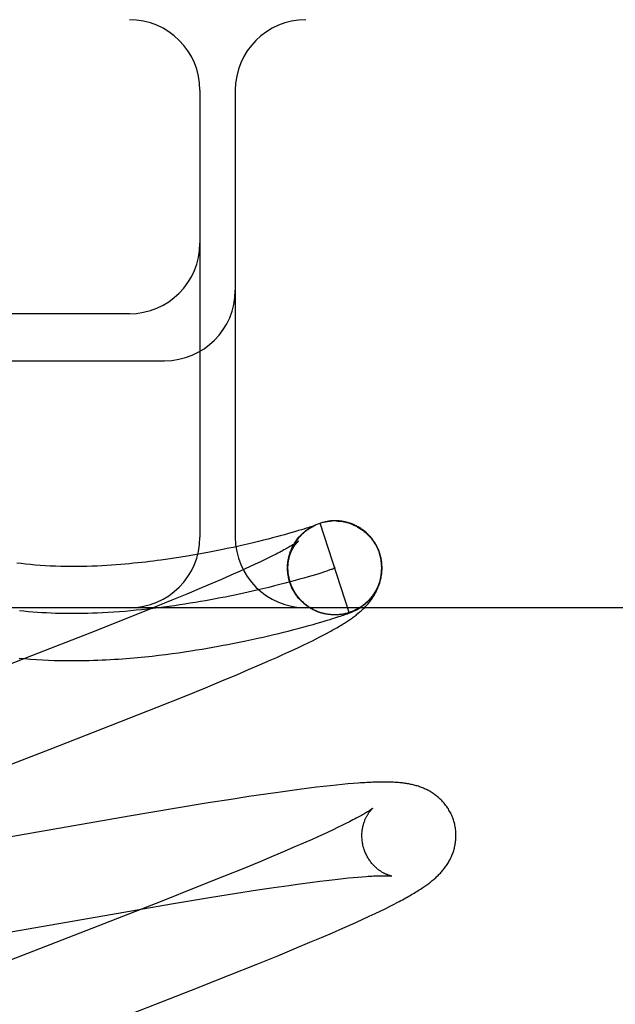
# Model space of a CAD drawing. Header units: inches. Extents: x 0 to 268, y 0 to 174.
# Tile 52 of 71: x 93.274 to 93.401, y 89.698 to 89.907. Entities that reach past the tile are written whole.
import ezdxf

# ---------------------------------------------------------------- set-up
doc = ezdxf.new("R2010")
doc.units = ezdxf.units.IN
doc.header["$LTSCALE"] = 14.749625
doc.header["$MEASUREMENT"] = 0
doc.linetypes.add('HIDDEN', pattern=[0.2, 0.1, -0.1])
doc.layers.add('DEFAULT_2', color=8, linetype='HIDDEN')

msp = doc.modelspace()

# ---------------------------------------------------------------- linework, layer by layer
at = {"layer": 'DEFAULT_2', "color": 8, "linetype": 'HIDDEN'}
for p, q in [((94.9348, 89.90716), (92.43981, 89.90716)), ((93.3123, 89.89216), (93.3123, 89.79716)), ((93.3198, 89.89216), (93.3198, 89.79716)), ((93.2973, 89.84466), (93.1873, 89.84466)), ((93.1873, 89.83466), (93.3048, 89.83466)), ((93.33968, 89.80056), (93.33962, 89.80055)), ((93.33988, 89.80059), (93.33981, 89.80058)), ((93.34009, 89.80061), (93.34002, 89.8006)), ((93.34164, 89.80059), (93.34185, 89.80058)), ((93.34178, 89.80061), (93.34166, 89.80062)), ((93.34185, 89.80059), (93.34205, 89.80057)), ((93.34205, 89.80055), (93.34225, 89.80053)), ((93.34225, 89.80055), (93.34246, 89.80052)), ((93.34276, 89.80049), (93.34246, 89.80052)), ((93.34266, 89.80049), (93.34291, 89.80046)), ((93.33327, 89.79855), (93.33262, 89.79836)), ((93.33386, 89.79873), (93.33327, 89.79855)), ((93.33439, 89.79889), (93.33386, 89.79873)), ((93.33486, 89.79904), (93.33439, 89.79889)), ((93.33527, 89.79917), (93.33486, 89.79904)), ((93.33562, 89.79929), (93.33527, 89.79917)), ((93.33591, 89.79938), (93.33562, 89.79929)), ((93.33571, 89.79918), (93.33594, 89.79931)), ((93.33589, 89.79928), (93.33612, 89.79941)), ((93.33616, 89.79946), (93.33591, 89.79938)), ((93.33608, 89.79939), (93.33631, 89.79951)), ((93.33636, 89.79953), (93.33616, 89.79946)), ((93.33626, 89.79949), (93.33649, 89.7996)), ((93.33654, 89.79959), (93.33636, 89.79953)), ((93.33645, 89.79959), (93.33668, 89.79969)), ((93.33664, 89.79963), (93.33654, 89.79959)), ((93.3366, 89.79959), (93.33666, 89.79962)), ((93.33664, 89.79968), (93.33686, 89.79978)), ((93.33673, 89.79966), (93.33664, 89.79963)), ((93.3368, 89.79969), (93.33673, 89.79966)), ((93.33677, 89.79967), (93.33679, 89.79968)), ((93.33686, 89.79971), (93.3368, 89.79969)), ((93.33681, 89.79969), (93.33683, 89.7997)), ((93.33685, 89.7997), (93.33686, 89.79971)), ((93.3369, 89.79972), (93.33686, 89.79971)), ((93.33688, 89.79972), (93.33689, 89.79972)), ((93.3369, 89.79972), (93.33691, 89.79973)), ((93.33691, 89.79973), (93.3369, 89.79973)), ((93.33691, 89.79973), (93.33692, 89.79973)), ((93.33692, 89.79973), (93.33692, 89.79973)), ((93.33763, 89.80008), (93.33783, 89.80015)), ((93.34401, 89.78113), (93.33783, 89.80015)), ((93.32578, 89.79651), (93.32472, 89.79624)), ((93.32678, 89.79676), (93.32578, 89.79651)), ((93.3277, 89.797), (93.32678, 89.79676)), ((93.32856, 89.79722), (93.3277, 89.797)), ((93.32934, 89.79743), (93.32856, 89.79722)), ((93.33028, 89.79769), (93.32934, 89.79743)), ((93.33114, 89.79793), (93.33028, 89.79769)), ((93.33191, 89.79815), (93.33114, 89.79793)), ((93.33262, 89.79836), (93.33191, 89.79815)), ((93.31643, 89.79439), (93.31538, 89.79418)), ((93.31744, 89.7946), (93.31643, 89.79439)), ((93.31841, 89.7948), (93.31744, 89.7946)), ((93.31936, 89.795), (93.31841, 89.7948)), ((93.32026, 89.7952), (93.31936, 89.795)), ((93.32114, 89.7954), (93.32026, 89.7952)), ((93.3224, 89.79569), (93.32114, 89.7954)), ((93.32359, 89.79597), (93.3224, 89.79569)), ((93.32472, 89.79624), (93.32359, 89.79597)), ((93.3315, 89.79401), (93.33158, 89.79421)), ((93.30691, 89.7927), (93.30549, 89.79249)), ((93.30827, 89.79291), (93.30691, 89.7927)), ((93.30957, 89.79312), (93.30827, 89.79291)), ((93.31082, 89.79334), (93.30957, 89.79312)), ((93.31202, 89.79355), (93.31082, 89.79334)), ((93.31318, 89.79376), (93.31202, 89.79355)), ((93.3143, 89.79397), (93.31318, 89.79376)), ((93.31538, 89.79418), (93.3143, 89.79397)), ((93.32601, 89.79233), (93.32506, 89.79188)), ((93.3269, 89.79276), (93.32601, 89.79233)), ((93.32774, 89.79318), (93.3269, 89.79276)), ((93.32851, 89.79357), (93.32774, 89.79318)), ((93.33111, 89.79258), (93.33119, 89.79284)), ((93.33115, 89.79279), (93.33123, 89.79304)), ((93.3312, 89.793), (93.33128, 89.79324)), ((93.33125, 89.7932), (93.33134, 89.79344)), ((93.33131, 89.79341), (93.3314, 89.79364)), ((93.33137, 89.79361), (93.33146, 89.79384)), ((93.33144, 89.79381), (93.33153, 89.79403)), ((93.35042, 89.79375), (93.35056, 89.7933)), ((93.35074, 89.79293), (93.35051, 89.79374)), ((93.35056, 89.7933), (93.3508, 89.79217)), ((93.32188, 89.7904), (93.32071, 89.78987)), ((93.32299, 89.79091), (93.32188, 89.7904)), ((93.32406, 89.7914), (93.32299, 89.79091)), ((93.32506, 89.79188), (93.32406, 89.7914)), ((93.33094, 89.79045), (93.33094, 89.79067)), ((93.33094, 89.79022), (93.33094, 89.79058)), ((93.33096, 89.78975), (93.33094, 89.79005)), ((93.33095, 89.78999), (93.33095, 89.79038)), ((93.31688, 89.78819), (93.3148, 89.78729)), ((93.31885, 89.78905), (93.31688, 89.78819)), ((93.32071, 89.78987), (93.31885, 89.78905)), ((93.33098, 89.78952), (93.33095, 89.78984)), ((93.33101, 89.78929), (93.331, 89.78955)), ((93.33105, 89.78905), (93.33103, 89.78935)), ((93.33128, 89.78796), (93.33112, 89.78862)), ((93.33138, 89.78773), (93.33128, 89.78796)), ((93.33252, 89.78794), (93.33149, 89.78766)), ((93.33349, 89.78821), (93.33252, 89.78794)), ((93.33441, 89.78847), (93.33349, 89.78821)), ((93.33528, 89.78872), (93.33441, 89.78847)), ((93.33609, 89.78896), (93.33528, 89.78872)), ((93.33685, 89.78919), (93.33609, 89.78896)), ((93.33755, 89.7894), (93.33685, 89.78919)), ((93.33819, 89.78961), (93.33755, 89.7894)), ((93.33877, 89.78979), (93.33819, 89.78961)), ((93.33929, 89.78997), (93.33877, 89.78979)), ((93.31261, 89.78636), (93.30954, 89.78508)), ((93.3148, 89.78729), (93.31261, 89.78636)), ((93.3257, 89.78619), (93.32441, 89.78589)), ((93.32694, 89.78649), (93.3257, 89.78619)), ((93.32815, 89.78679), (93.32694, 89.78649)), ((93.32931, 89.78708), (93.32815, 89.78679)), ((93.33042, 89.78737), (93.32931, 89.78708)), ((93.33149, 89.78766), (93.33042, 89.78737)), ((93.33144, 89.78753), (93.33134, 89.78776)), ((93.3315, 89.78734), (93.3314, 89.78756)), ((93.33157, 89.78714), (93.33147, 89.78737)), ((93.33165, 89.78695), (93.33154, 89.78717)), ((93.33173, 89.78676), (93.33161, 89.78698)), ((93.33181, 89.78657), (93.33169, 89.78679)), ((93.33189, 89.78638), (93.33177, 89.7866)), ((93.33198, 89.7862), (93.33186, 89.78641)), ((93.33208, 89.78601), (93.33195, 89.78622)), ((93.33217, 89.78583), (93.33204, 89.78604)), ((93.33228, 89.78565), (93.33214, 89.78586)), ((93.3063, 89.78374), (93.30201, 89.782)), ((93.30954, 89.78508), (93.3063, 89.78374)), ((93.33238, 89.78547), (93.33224, 89.78567)), ((93.33249, 89.7853), (93.33234, 89.7855)), ((93.3326, 89.78512), (93.33245, 89.78532)), ((93.33272, 89.78495), (93.33256, 89.78515)), ((93.33284, 89.78478), (93.33268, 89.78497)), ((93.33296, 89.78462), (93.3328, 89.7848)), ((93.33308, 89.78445), (93.33292, 89.78464)), ((93.33321, 89.78429), (93.33305, 89.78447)), ((93.33335, 89.78413), (93.33317, 89.78431)), ((93.33348, 89.78398), (93.33331, 89.78415)), ((93.33362, 89.78383), (93.33344, 89.784)), ((93.33376, 89.78368), (93.33358, 89.78384)), ((94.1873, 89.78216), (93.1873, 89.78216)), ((93.30201, 89.782), (93.29657, 89.77981)), ((93.33391, 89.78353), (93.33372, 89.78369)), ((93.33405, 89.78339), (93.33387, 89.78355)), ((93.33421, 89.78325), (93.33402, 89.7834)), ((93.33436, 89.78311), (93.33417, 89.78326)), ((93.33452, 89.78297), (93.33432, 89.78312)), ((93.33468, 89.78284), (93.33448, 89.78299)), ((93.33484, 89.78272), (93.33464, 89.78286)), ((93.335, 89.78259), (93.3348, 89.78273)), ((93.33517, 89.78247), (93.33497, 89.7826)), ((93.33534, 89.78235), (93.33513, 89.78248)), ((93.33551, 89.78224), (93.3353, 89.78236)), ((93.33569, 89.78213), (93.33548, 89.78225)), ((93.33586, 89.78202), (93.33565, 89.78214)), ((93.33604, 89.78192), (93.33583, 89.78203)), ((93.33622, 89.78182), (93.33601, 89.78193)), ((93.3364, 89.78173), (93.33619, 89.78183)), ((93.33659, 89.78163), (93.33637, 89.78173)), ((93.33678, 89.78155), (93.33656, 89.78164)), ((93.29657, 89.77981), (93.28887, 89.77676)), ((93.33696, 89.78146), (93.33674, 89.78155)), ((93.33715, 89.78138), (93.33693, 89.78147)), ((93.33734, 89.78131), (93.33712, 89.78139)), ((93.33762, 89.78123), (93.33734, 89.78131)), ((93.33779, 89.78117), (93.33754, 89.78123)), ((93.3389, 89.78085), (93.3387, 89.78089)), ((93.33937, 89.7795), (93.33996, 89.77968)), ((93.34005, 89.78069), (93.33993, 89.7807)), ((93.33996, 89.77968), (93.34049, 89.77985)), ((93.34034, 89.78066), (93.34013, 89.78067)), ((93.3404, 89.78066), (93.34015, 89.78067)), ((93.34029, 89.78067), (93.34017, 89.78068)), ((93.34049, 89.77985), (93.34099, 89.78)), ((93.34083, 89.78065), (93.34073, 89.78065)), ((93.34116, 89.78064), (93.34096, 89.78064)), ((93.34099, 89.78), (93.34143, 89.78014)), ((93.34138, 89.78065), (93.34118, 89.78064)), ((93.3413, 89.78065), (93.34121, 89.78065)), ((93.34158, 89.78066), (93.34137, 89.78065)), ((93.34161, 89.78066), (93.34138, 89.78065)), ((93.34146, 89.78066), (93.34138, 89.78065)), ((93.34143, 89.78014), (93.34183, 89.78027)), ((93.34167, 89.78067), (93.34161, 89.78066)), ((93.34183, 89.78027), (93.34218, 89.78039)), ((93.3422, 89.78072), (93.342, 89.7807)), ((93.34218, 89.78039), (93.34251, 89.7805)), ((93.34241, 89.78075), (93.3422, 89.78072)), ((93.34251, 89.7805), (93.34281, 89.7806)), ((93.34281, 89.7806), (93.34309, 89.7807)), ((93.34309, 89.7807), (93.34328, 89.78077)), ((93.34328, 89.78077), (93.34347, 89.78083)), ((93.34347, 89.78083), (93.34365, 89.7809)), ((93.34365, 89.7809), (93.34382, 89.78096)), ((93.34382, 89.78096), (93.34398, 89.78102)), ((93.34398, 89.78102), (93.34409, 89.78106)), ((93.34409, 89.78106), (93.34419, 89.7811)), ((93.34419, 89.7811), (93.34429, 89.78114)), ((93.34429, 89.78114), (93.34439, 89.78118)), ((93.34439, 89.78118), (93.34449, 89.78122)), ((93.34449, 89.78122), (93.34458, 89.78126)), ((93.34458, 89.78126), (93.34467, 89.7813)), ((93.34467, 89.7813), (93.34476, 89.78134)), ((93.34476, 89.78134), (93.34486, 89.78138)), ((93.34486, 89.78138), (93.34495, 89.78142)), ((93.34495, 89.78142), (93.34505, 89.78147)), ((93.33102, 89.7772), (93.33224, 89.77751)), ((93.33224, 89.77751), (93.33339, 89.77781)), ((93.33339, 89.77781), (93.33446, 89.7781)), ((93.33446, 89.7781), (93.33547, 89.77837)), ((93.33547, 89.77837), (93.33639, 89.77863)), ((93.33639, 89.77863), (93.33724, 89.77888)), ((93.33724, 89.77888), (93.33802, 89.7791)), ((93.33802, 89.7791), (93.33873, 89.77931)), ((93.33873, 89.77931), (93.33937, 89.7795)), ((93.28887, 89.77676), (93.27651, 89.77193)), ((93.32203, 89.77512), (93.32333, 89.7754)), ((93.32333, 89.7754), (93.32458, 89.77567)), ((93.32458, 89.77567), (93.32576, 89.77594)), ((93.32576, 89.77594), (93.3269, 89.7762)), ((93.3269, 89.7762), (93.328, 89.77646)), ((93.328, 89.77646), (93.32905, 89.77671)), ((93.32905, 89.77671), (93.33006, 89.77696)), ((93.33006, 89.77696), (93.33102, 89.7772)), ((93.3362, 89.77515), (93.33702, 89.77556)), ((93.33702, 89.77556), (93.33779, 89.77596)), ((93.33779, 89.77596), (93.33851, 89.77633)), ((93.33851, 89.77633), (93.33919, 89.77669)), ((93.33919, 89.77669), (93.33983, 89.77703)), ((93.31157, 89.77318), (93.31277, 89.77338)), ((93.31277, 89.77338), (93.31393, 89.77358)), ((93.31393, 89.77358), (93.31506, 89.77377)), ((93.31506, 89.77377), (93.31616, 89.77397)), ((93.31616, 89.77397), (93.31722, 89.77417)), ((93.31722, 89.77417), (93.31825, 89.77436)), ((93.31825, 89.77436), (93.31924, 89.77456)), ((93.31924, 89.77456), (93.32067, 89.77484)), ((93.32067, 89.77484), (93.32203, 89.77512)), ((93.33117, 89.77276), (93.33231, 89.77329)), ((93.33231, 89.77329), (93.33338, 89.77379)), ((93.33338, 89.77379), (93.33439, 89.77427)), ((93.33439, 89.77427), (93.33532, 89.77472)), ((93.33532, 89.77472), (93.3362, 89.77515)), ((93.27651, 89.77193), (93.2377, 89.75689)), ((93.30211, 89.7719), (93.30358, 89.77207)), ((93.30358, 89.77207), (93.305, 89.77224)), ((93.305, 89.77224), (93.30639, 89.77242)), ((93.30639, 89.77242), (93.30774, 89.77261)), ((93.30774, 89.77261), (93.30905, 89.7728)), ((93.30905, 89.7728), (93.31033, 89.77299)), ((93.31033, 89.77299), (93.31157, 89.77318)), ((93.32723, 89.77099), (93.32863, 89.77161)), ((93.32863, 89.77161), (93.32994, 89.7722)), ((93.32994, 89.7722), (93.33117, 89.77276)), ((93.32265, 89.769), (93.32499, 89.77001)), ((93.32499, 89.77001), (93.32723, 89.77099)), ((93.31693, 89.76659), (93.32025, 89.76799)), ((93.32025, 89.76799), (93.32265, 89.769)), ((93.30892, 89.76332), (93.31345, 89.76516)), ((93.31345, 89.76516), (93.31693, 89.76659)), ((93.30323, 89.76104), (93.30892, 89.76332)), ((93.29525, 89.75788), (93.30323, 89.76104)), ((93.28044, 89.75211), (93.29525, 89.75788)), ((93.24483, 89.73831), (93.28044, 89.75211)), ((93.33705, 89.744), (93.33549, 89.7438)), ((93.33855, 89.74417), (93.33705, 89.744)), ((93.33997, 89.74433), (93.33855, 89.74417)), ((93.34131, 89.74447), (93.33997, 89.74433)), ((93.34256, 89.7446), (93.34131, 89.74447)), ((93.34375, 89.74471), (93.34256, 89.7446)), ((93.34486, 89.7448), (93.34375, 89.74471)), ((93.32268, 89.74201), (93.31892, 89.74143)), ((93.32629, 89.74254), (93.32268, 89.74201)), ((93.3289, 89.74292), (93.32629, 89.74254)), ((93.33143, 89.74327), (93.3289, 89.74292)), ((93.33389, 89.7436), (93.33143, 89.74327)), ((93.33549, 89.7438), (93.33389, 89.7436)), ((93.31405, 89.74066), (93.30691, 89.73949)), ((93.31892, 89.74143), (93.31405, 89.74066)), ((93.29724, 89.73786), (93.25195, 89.72997)), ((93.30691, 89.73949), (93.29724, 89.73786)), ((93.34246, 89.73586), (93.34155, 89.73542)), ((93.34331, 89.73628), (93.34246, 89.73586)), ((93.3441, 89.73667), (93.34331, 89.73628)), ((93.33848, 89.73398), (93.33735, 89.73346)), ((93.33956, 89.73448), (93.33848, 89.73398)), ((93.34059, 89.73496), (93.33956, 89.73448)), ((93.34155, 89.73542), (93.34059, 89.73496)), ((93.33428, 89.7321), (93.33229, 89.73123)), ((93.33616, 89.73293), (93.33428, 89.7321)), ((93.33735, 89.73346), (93.33616, 89.73293)), ((93.32798, 89.72939), (93.32487, 89.7281)), ((93.33018, 89.73033), (93.32798, 89.72939)), ((93.33229, 89.73123), (93.33018, 89.73033)), ((93.32487, 89.7281), (93.3216, 89.72675)), ((93.3216, 89.72675), (93.31729, 89.725)), ((93.31729, 89.725), (93.31181, 89.7228)), ((93.32797, 89.72267), (93.33121, 89.72315)), ((93.33121, 89.72315), (93.33352, 89.72347)), ((93.33352, 89.72347), (93.33572, 89.72376)), ((93.33572, 89.72376), (93.3378, 89.72403)), ((93.3378, 89.72403), (93.33912, 89.7242)), ((93.33912, 89.7242), (93.34039, 89.72435)), ((93.34039, 89.72435), (93.34161, 89.72449)), ((93.34161, 89.72449), (93.34276, 89.72461)), ((93.34276, 89.72461), (93.34386, 89.72472)), ((93.34386, 89.72472), (93.3449, 89.72482)), ((93.3449, 89.72482), (93.34588, 89.72491)), ((93.34588, 89.72491), (93.3468, 89.72499)), ((93.31181, 89.7228), (93.30405, 89.71973)), ((93.31434, 89.72054), (93.32005, 89.72146)), ((93.32005, 89.72146), (93.32456, 89.72216)), ((93.32456, 89.72216), (93.32797, 89.72267)), ((93.30405, 89.71973), (93.29056, 89.71446)), ((93.29326, 89.71697), (93.30624, 89.71919)), ((93.30624, 89.71919), (93.31434, 89.72054)), ((93.35257, 89.71865), (93.35343, 89.71909)), ((93.35343, 89.71909), (93.35423, 89.7195)), ((93.24645, 89.70883), (93.29326, 89.71697)), ((93.34828, 89.71658), (93.34951, 89.71716)), ((93.34951, 89.71716), (93.35062, 89.71769)), ((93.35062, 89.71769), (93.35164, 89.71819)), ((93.35164, 89.71819), (93.35257, 89.71865)), ((93.34269, 89.71405), (93.34414, 89.7147)), ((93.34414, 89.7147), (93.34556, 89.71533)), ((93.34556, 89.71533), (93.34695, 89.71597)), ((93.34695, 89.71597), (93.34828, 89.71658)), ((93.29056, 89.71446), (93.25835, 89.70199)), ((93.33811, 89.71207), (93.34045, 89.71307)), ((93.34045, 89.71307), (93.34269, 89.71405)), ((93.33233, 89.70964), (93.33569, 89.71104)), ((93.33569, 89.71104), (93.33811, 89.71207)), ((93.32883, 89.7082), (93.33233, 89.70964)), ((93.31854, 89.70406), (93.32427, 89.70635)), ((93.32427, 89.70635), (93.32883, 89.7082)), ((93.31052, 89.70088), (93.31854, 89.70406)), ((93.29455, 89.69466), (93.31052, 89.70088))]:
    msp.add_line(p, q, dxfattribs=at)
for points in [[(93.33783, 89.80015), (93.33802, 89.80021), (93.33822, 89.80026), (93.33841, 89.80032), (93.33861, 89.80036), (93.33881, 89.80041), (93.33901, 89.80045), (93.33921, 89.80048), (93.33941, 89.80052), (93.33961, 89.80054), (93.33981, 89.80057), (93.34001, 89.80059)], [(93.33783, 89.80015), (93.33802, 89.80021), (93.33822, 89.80027), (93.33841, 89.80032), (93.33861, 89.80037), (93.33881, 89.80041), (93.33901, 89.80046), (93.33921, 89.80049), (93.33941, 89.80053), (93.33958, 89.80055)], [(93.33961, 89.80055), (93.33981, 89.80058), (93.34002, 89.8006), (93.34022, 89.80062), (93.34042, 89.80063)], [(93.34032, 89.80062), (93.34024, 89.80062), (93.34017, 89.80061)], [(93.34057, 89.80064), (93.34049, 89.80063), (93.3404, 89.80063)], [(93.34076, 89.80064), (93.34067, 89.80064), (93.34042, 89.80063)], [(93.34096, 89.80064), (93.34086, 89.80064), (93.34063, 89.80064)], [(93.34118, 89.80064), (93.34107, 89.80064), (93.34083, 89.80064)], [(93.34153, 89.80063), (93.34141, 89.80064), (93.3413, 89.80064), (93.34103, 89.80064)], [(93.34124, 89.80063), (93.34144, 89.80063), (93.34165, 89.80061)], [(93.34218, 89.80057), (93.34205, 89.80059), (93.34191, 89.8006), (93.34165, 89.80061)], [(93.34261, 89.80051), (93.34247, 89.80053), (93.34232, 89.80055), (93.34205, 89.80057)], [(93.3315, 89.78753), (93.33145, 89.7877), (93.33138, 89.78792), (93.33133, 89.78813), (93.33127, 89.78834), (93.33123, 89.78856), (93.33118, 89.78878), (93.33114, 89.78899), (93.33111, 89.78921), (93.33108, 89.78943), (93.33106, 89.78965), (93.33104, 89.78987), (93.33102, 89.79009), (93.33101, 89.79031), (93.33101, 89.79053), (93.33101, 89.79075), (93.33101, 89.79097), (93.33102, 89.79119), (93.33104, 89.79141), (93.33106, 89.79163), (93.33108, 89.79185), (93.33111, 89.79207), (93.33115, 89.79229), (93.33119, 89.79251), (93.33123, 89.79272), (93.33128, 89.79294), (93.33133, 89.79315), (93.33139, 89.79337), (93.33145, 89.79358), (93.33152, 89.79379), (93.33159, 89.79399), (93.33167, 89.7942), (93.33175, 89.79441), (93.33183, 89.79461), (93.33192, 89.79481), (93.33202, 89.79501), (93.33211, 89.7952), (93.33221, 89.79539), (93.33231, 89.79557), (93.33242, 89.79575), (93.33252, 89.79592), (93.33263, 89.79609), (93.33273, 89.79624), (93.33284, 89.7964), (93.33294, 89.79654), (93.33305, 89.79668), (93.33315, 89.79682), (93.33326, 89.79695), (93.33336, 89.79708), (93.33347, 89.7972), (93.33357, 89.79732), (93.33368, 89.79743), (93.33378, 89.79754), (93.33389, 89.79765), (93.33399, 89.79775), (93.33409, 89.79785), (93.33419, 89.79795), (93.33429, 89.79804), (93.33439, 89.79813), (93.33449, 89.79821), (93.33458, 89.79829), (93.33468, 89.79837), (93.33477, 89.79844), (93.33486, 89.79851), (93.33495, 89.79858), (93.33503, 89.79865), (93.33512, 89.79871), (93.3352, 89.79877), (93.33528, 89.79882), (93.33536, 89.79888), (93.33543, 89.79893), (93.3355, 89.79897), (93.33557, 89.79902), (93.33563, 89.79906), (93.3357, 89.7991), (93.33576, 89.79913), (93.33581, 89.79917), (93.33587, 89.7992), (93.33592, 89.79923), (93.33597, 89.79926), (93.33602, 89.79929), (93.33607, 89.79932), (93.33612, 89.79934), (93.33617, 89.79937), (93.33621, 89.79939), (93.33625, 89.79942), (93.3363, 89.79944), (93.33634, 89.79946), (93.33638, 89.79948), (93.33642, 89.7995), (93.33646, 89.79952), (93.3365, 89.79954), (93.33653, 89.79956), (93.33657, 89.79958), (93.3366, 89.79959)], [(93.3316, 89.79423), (93.33168, 89.79442), (93.33176, 89.79461), (93.33184, 89.7948), (93.33193, 89.79498), (93.33202, 89.79517), (93.33212, 89.79535), (93.33222, 89.79553), (93.33232, 89.79571), (93.33242, 89.79589), (93.33254, 89.79607), (93.33265, 89.79624), (93.33277, 89.79641), (93.33289, 89.79658), (93.33301, 89.79674), (93.33314, 89.7969), (93.33327, 89.79706), (93.3334, 89.79722), (93.33354, 89.79738), (93.33368, 89.79753), (93.33382, 89.79768), (93.33397, 89.79782), (93.33412, 89.79796), (93.33427, 89.7981), (93.33443, 89.79824), (93.33459, 89.79837), (93.33475, 89.7985), (93.33491, 89.79863), (93.33508, 89.79875), (93.33525, 89.79887), (93.33542, 89.79899), (93.33559, 89.7991), (93.33577, 89.79921)], [(93.33232, 89.79574), (93.33243, 89.79592), (93.33254, 89.7961), (93.33266, 89.79627), (93.33278, 89.79645), (93.3329, 89.79662), (93.33303, 89.79679), (93.33317, 89.79695), (93.3333, 89.79712), (93.33344, 89.79728), (93.33358, 89.79743), (93.33373, 89.79759), (93.33388, 89.79774), (93.33403, 89.79789), (93.33418, 89.79803), (93.33434, 89.79817), (93.3345, 89.79831), (93.33467, 89.79845), (93.33484, 89.79858), (93.33501, 89.7987), (93.33518, 89.79883), (93.33535, 89.79895), (93.33553, 89.79906), (93.33571, 89.79918)], [(93.33666, 89.79962), (93.33672, 89.79965), (93.33674, 89.79966)], [(93.33684, 89.79977), (93.33703, 89.79985), (93.33723, 89.79993), (93.33743, 89.80001), (93.33762, 89.80008)], [(93.34286, 89.80045), (93.34306, 89.80041), (93.34325, 89.80036)], [(93.34338, 89.80035), (93.34322, 89.80039), (93.34307, 89.80043), (93.34291, 89.80046)], [(93.35051, 89.79374), (93.35045, 89.79392), (93.35038, 89.79412), (93.3503, 89.79433), (93.35022, 89.79453), (93.35013, 89.79473), (93.35004, 89.79493), (93.34994, 89.79513), (93.34984, 89.79532), (93.34974, 89.79551), (93.34963, 89.7957), (93.34952, 89.79589), (93.3494, 89.79608), (93.34928, 89.79626), (93.34915, 89.79644), (93.34902, 89.79662), (93.34889, 89.79679), (93.34875, 89.79696), (93.34861, 89.79713), (93.34847, 89.7973), (93.34832, 89.79746), (93.34817, 89.79762), (93.34801, 89.79777), (93.34786, 89.79792), (93.3477, 89.79807), (93.34753, 89.79822), (93.34736, 89.79836), (93.34719, 89.7985), (93.34702, 89.79863), (93.34684, 89.79876), (93.34667, 89.79888), (93.34648, 89.79901), (93.3463, 89.79912), (93.34611, 89.79924), (93.34592, 89.79935), (93.34573, 89.79945), (93.34554, 89.79955), (93.34535, 89.79965), (93.34516, 89.79974), (93.34497, 89.79982), (93.34478, 89.7999), (93.34459, 89.79998), (93.34441, 89.80004), (93.34423, 89.80011), (93.34405, 89.80017), (93.34388, 89.80022), (93.34371, 89.80027), (93.34355, 89.80031), (93.34325, 89.80036)], [(93.34345, 89.80031), (93.34365, 89.80026), (93.34384, 89.8002), (93.34404, 89.80014), (93.34423, 89.80007), (93.34442, 89.8)], [(93.34442, 89.79998), (93.34461, 89.7999), (93.3448, 89.79983), (93.34499, 89.79974), (93.34517, 89.79966), (93.34535, 89.79957), (93.34554, 89.79948), (93.34571, 89.79938), (93.34589, 89.79928), (93.34607, 89.79918), (93.34624, 89.79907), (93.34641, 89.79896), (93.34658, 89.79885), (93.34675, 89.79873), (93.34691, 89.79861), (93.34707, 89.79848), (93.34723, 89.79836), (93.34739, 89.79823), (93.34754, 89.79809), (93.3477, 89.79796), (93.34784, 89.79782), (93.34799, 89.79767), (93.34813, 89.79753), (93.34827, 89.79738), (93.34841, 89.79723), (93.34854, 89.79708), (93.34867, 89.79692), (93.3488, 89.79676), (93.34892, 89.7966), (93.34904, 89.79644), (93.34916, 89.79627), (93.34927, 89.7961)], [(93.33322, 89.79631), (93.33322, 89.79631), (93.33321, 89.7963), (93.33319, 89.79628), (93.33316, 89.79626), (93.33312, 89.79623), (93.33308, 89.7962), (93.33303, 89.79616), (93.33296, 89.79612), (93.33289, 89.79606), (93.3328, 89.796), (93.3327, 89.79594), (93.33259, 89.79586), (93.33247, 89.79578), (93.33233, 89.7957), (93.33219, 89.7956), (93.33202, 89.7955), (93.33184, 89.79539), (93.33165, 89.79528), (93.33144, 89.79515), (93.33121, 89.79502), (93.33097, 89.79489), (93.33072, 89.79474), (93.33045, 89.7946), (93.33016, 89.79444), (93.32986, 89.79428), (93.32955, 89.79411), (93.32922, 89.79393), (93.32887, 89.79375), (93.32851, 89.79357)], [(93.33095, 89.7909), (93.33096, 89.79112), (93.33098, 89.79134), (93.331, 89.79155), (93.33103, 89.79176), (93.33106, 89.79197), (93.3311, 89.79217), (93.33114, 89.79237), (93.33118, 89.79256), (93.33123, 89.79275), (93.33128, 89.79293), (93.33133, 89.79311), (93.33139, 89.79328), (93.33144, 89.79345), (93.3315, 89.79361), (93.33156, 89.79376), (93.33162, 89.79391), (93.33169, 89.79406), (93.33175, 89.7942), (93.33182, 89.79434), (93.33188, 89.79447), (93.33195, 89.79459), (93.33201, 89.79472), (93.33208, 89.79483), (93.33215, 89.79495), (93.33221, 89.79506), (93.33228, 89.79516), (93.33234, 89.79526), (93.33241, 89.79535), (93.33247, 89.79544), (93.33253, 89.79553), (93.33259, 89.79561), (93.33265, 89.79569), (93.33271, 89.79576), (93.33277, 89.79583), (93.33282, 89.7959), (93.33288, 89.79596), (93.33293, 89.79601), (93.33297, 89.79606), (93.33302, 89.79611), (93.33306, 89.79615), (93.33309, 89.79619), (93.33313, 89.79622), (93.33315, 89.79625), (93.33318, 89.79627), (93.3332, 89.79629), (93.33321, 89.7963), (93.33322, 89.79631)], [(93.34841, 89.79724), (93.34854, 89.79708), (93.34867, 89.79693), (93.3488, 89.79677), (93.34892, 89.7966), (93.34904, 89.79644), (93.34916, 89.79627), (93.34927, 89.7961)], [(93.34927, 89.7961), (93.34935, 89.79599), (93.34942, 89.79587), (93.3495, 89.79574), (93.34958, 89.79562), (93.34965, 89.79548), (93.34973, 89.79534), (93.34981, 89.7952), (93.34988, 89.79505), (93.34996, 89.79489), (93.35003, 89.79474), (93.3501, 89.79458), (93.35017, 89.79442), (93.35024, 89.79425), (93.3503, 89.79409), (93.35036, 89.79392), (93.35042, 89.79375)], [(93.30549, 89.79249), (93.30399, 89.79228), (93.30322, 89.79218), (93.30243, 89.79208), (93.30162, 89.79198), (93.3008, 89.79188), (93.29996, 89.79178), (93.29909, 89.79169), (93.29821, 89.7916), (93.29731, 89.79151), (93.29639, 89.79143), (93.29545, 89.79135), (93.29449, 89.79128), (93.29351, 89.79121), (93.2925, 89.79114), (93.29147, 89.79108), (93.29042, 89.79103), (93.28935, 89.79099), (93.28827, 89.79096), (93.28717, 89.79093), (93.28606, 89.79092), (93.28495, 89.79091), (93.28383, 89.79092), (93.28271, 89.79094), (93.28159, 89.79098), (93.28048, 89.79102), (93.27939, 89.79108), (93.27831, 89.79115), (93.27726, 89.79123), (93.27625, 89.79132), (93.27525, 89.79142), (93.27429, 89.79153), (93.27335, 89.79166)], [(93.33094, 89.79067), (93.33093, 89.79111), (93.33094, 89.79132), (93.33096, 89.79153), (93.33098, 89.79174), (93.33101, 89.79195), (93.33104, 89.79216), (93.33107, 89.79237), (93.33111, 89.79258)], [(93.33094, 89.79058), (93.33094, 89.79079), (93.33095, 89.791), (93.33096, 89.7912), (93.33097, 89.79141), (93.33099, 89.79162), (93.33101, 89.79182), (93.33104, 89.79203), (93.33107, 89.79223), (93.3311, 89.79244), (93.33114, 89.79264)], [(93.34505, 89.78147), (93.3451, 89.78149), (93.34515, 89.78151), (93.3452, 89.78154), (93.34526, 89.78156), (93.34531, 89.78159), (93.34536, 89.78162), (93.34542, 89.78164), (93.34548, 89.78167), (93.34553, 89.7817), (93.34559, 89.78173), (93.34565, 89.78176), (93.3457, 89.78179), (93.34576, 89.78182), (93.34582, 89.78186), (93.34588, 89.78189), (93.34594, 89.78192), (93.346, 89.78196), (93.34607, 89.782), (93.34613, 89.78203), (93.3462, 89.78207), (93.34626, 89.78212), (93.34633, 89.78216), (93.34641, 89.78221), (93.34648, 89.78226), (93.34656, 89.78231), (93.34664, 89.78236), (93.34672, 89.78242), (93.34681, 89.78248), (93.3469, 89.78255), (93.34699, 89.78262), (93.34709, 89.78269), (93.34718, 89.78276), (93.34728, 89.78284), (93.34738, 89.78292), (93.34748, 89.78301), (93.34758, 89.7831), (93.34769, 89.78319), (93.3478, 89.78329), (93.3479, 89.78339), (93.34801, 89.78349), (93.34812, 89.7836), (93.34823, 89.78372), (93.34834, 89.78383), (93.34845, 89.78396), (93.34857, 89.78408), (93.34868, 89.78422), (93.34879, 89.78435), (93.3489, 89.78449), (93.34902, 89.78464), (93.34913, 89.7848), (93.34924, 89.78496), (93.34935, 89.78512), (93.34947, 89.7853), (93.34958, 89.78548), (93.34969, 89.78567), (93.3498, 89.78586), (93.3499, 89.78606), (93.35, 89.78626), (93.35009, 89.78646), (93.35018, 89.78666), (93.35027, 89.78686), (93.35035, 89.78707), (93.35043, 89.78727), (93.3505, 89.78748), (93.35056, 89.78769), (93.35063, 89.7879), (93.35069, 89.78811), (93.35074, 89.78833), (93.35079, 89.78854), (93.35083, 89.78876), (93.35087, 89.78898), (93.3509, 89.7892), (93.35093, 89.78942), (93.35096, 89.78963), (93.35098, 89.78986), (93.35099, 89.79008), (93.351, 89.7903), (93.35101, 89.79052), (93.35101, 89.79074), (93.351, 89.79096), (93.35099, 89.79118), (93.35098, 89.7914), (93.35096, 89.79162), (93.35093, 89.79184), (93.35091, 89.79206), (93.35087, 89.79228), (93.35083, 89.7925), (93.35079, 89.79271), (93.35074, 89.79293)], [(93.3509, 89.79125), (93.35088, 89.7915), (93.35086, 89.79176), (93.35082, 89.79202), (93.3508, 89.79217)], [(93.33094, 89.79005), (93.33093, 89.79026), (93.33092, 89.79047), (93.33092, 89.79068), (93.33092, 89.7909)], [(93.331, 89.78955), (93.33098, 89.78976), (93.33096, 89.78996), (93.33095, 89.79017)], [(93.34092, 89.79064), (93.34096, 89.79064), (93.34099, 89.79064), (93.341, 89.79064), (93.34101, 89.79063), (93.341, 89.79062), (93.34097, 89.7906), (93.34093, 89.79058), (93.34087, 89.79055), (93.34079, 89.79051), (93.3407, 89.79047), (93.34058, 89.79043), (93.34045, 89.79038), (93.3403, 89.79032), (93.34013, 89.79026), (93.33994, 89.79019), (93.33974, 89.79012), (93.33952, 89.79005), (93.33929, 89.78997)], [(93.35081, 89.7921), (93.35084, 89.79189), (93.35086, 89.79169), (93.35088, 89.79149), (93.3509, 89.79128), (93.35092, 89.79099)], [(93.35092, 89.79087), (93.35092, 89.79066), (93.35092, 89.79046), (93.35091, 89.79025), (93.3509, 89.79005), (93.35089, 89.78984), (93.35088, 89.78946)], [(93.3509, 89.78971), (93.35091, 89.78996), (93.35092, 89.79022), (93.35093, 89.79047), (93.35093, 89.79073), (93.35091, 89.79107)], [(93.33109, 89.78879), (93.33105, 89.789), (93.33102, 89.7892), (93.33099, 89.78942), (93.33097, 89.78963)], [(93.33112, 89.78862), (93.33109, 89.78882), (93.33105, 89.78905)], [(93.33132, 89.78793), (93.33126, 89.78813), (93.33121, 89.78833), (93.33117, 89.78853), (93.33113, 89.78873), (93.33109, 89.78894), (93.33106, 89.78914)], [(93.33983, 89.77703), (93.34013, 89.7772), (93.34043, 89.77736), (93.34072, 89.77753), (93.34099, 89.77768), (93.34127, 89.77784), (93.34153, 89.77799), (93.34179, 89.77815), (93.34204, 89.7783), (93.34229, 89.77845), (93.34253, 89.77859), (93.34277, 89.77874), (93.343, 89.77888), (93.34323, 89.77903), (93.34345, 89.77917), (93.34367, 89.77932), (93.34388, 89.77946), (93.34409, 89.7796), (93.3443, 89.77975), (93.3445, 89.77989), (93.3447, 89.78003), (93.3449, 89.78017), (93.34509, 89.78032), (93.34529, 89.78046), (93.34547, 89.78061), (93.34566, 89.78076), (93.34585, 89.7809), (93.34603, 89.78105), (93.34621, 89.78121), (93.34638, 89.78136), (93.34656, 89.78151), (93.34673, 89.78167), (93.3469, 89.78183), (93.34707, 89.78199), (93.34724, 89.78216), (93.3474, 89.78232), (93.34756, 89.78249), (93.34772, 89.78266), (93.34788, 89.78284), (93.34803, 89.78301), (93.34818, 89.78319), (93.34833, 89.78337), (93.34847, 89.78355), (93.34861, 89.78374), (93.34875, 89.78393), (93.34888, 89.78411), (93.34901, 89.78431), (93.34914, 89.7845), (93.34926, 89.7847), (93.34938, 89.7849), (93.3495, 89.7851), (93.34961, 89.78531), (93.34972, 89.78552), (93.34982, 89.78573), (93.34992, 89.78595), (93.35002, 89.78616), (93.35011, 89.78638), (93.3502, 89.7866), (93.35028, 89.78683), (93.35036, 89.78705), (93.35043, 89.78729), (93.3505, 89.78752), (93.35057, 89.78775), (93.35063, 89.78799), (93.35068, 89.78823), (93.35073, 89.78847), (93.35078, 89.78872), (93.35082, 89.78896), (93.35085, 89.78921), (93.35087, 89.78964)], [(93.35085, 89.78943), (93.35082, 89.78923), (93.35079, 89.78902), (93.35075, 89.78882), (93.35071, 89.78862), (93.35067, 89.78842), (93.35062, 89.78822), (93.35057, 89.78802), (93.35052, 89.78782), (93.35046, 89.78762), (93.35039, 89.78743), (93.35032, 89.78723), (93.35025, 89.78704), (93.35017, 89.78685), (93.35009, 89.78666), (93.35001, 89.78647), (93.34992, 89.78628), (93.34983, 89.7861), (93.34973, 89.78591), (93.34963, 89.78573), (93.34953, 89.78555), (93.34943, 89.78538), (93.34931, 89.7852), (93.3492, 89.78503), (93.34908, 89.78486), (93.34896, 89.7847), (93.34884, 89.78453), (93.34871, 89.78437), (93.34858, 89.78421), (93.34844, 89.78405), (93.34831, 89.7839), (93.34817, 89.78375), (93.34802, 89.7836), (93.34787, 89.78345), (93.34772, 89.78331), (93.34757, 89.78317), (93.34742, 89.78304), (93.34726, 89.78291), (93.3471, 89.78278), (93.34693, 89.78265), (93.34677, 89.78253), (93.3466, 89.78241), (93.34643, 89.78229), (93.34625, 89.78218), (93.34608, 89.78207), (93.3459, 89.78197), (93.34572, 89.78187), (93.34553, 89.78177), (93.34535, 89.78168), (93.34516, 89.78159), (93.34498, 89.7815), (93.34479, 89.78142), (93.34459, 89.78134), (93.3444, 89.78127), (93.34421, 89.7812), (93.34401, 89.78113)], [(93.32441, 89.78589), (93.32257, 89.78547), (93.32162, 89.78526), (93.32066, 89.78505), (93.31968, 89.78485), (93.31868, 89.78464), (93.31767, 89.78444), (93.31665, 89.78424), (93.31561, 89.78404), (93.31456, 89.78384), (93.31349, 89.78365), (93.31242, 89.78346), (93.31133, 89.78328), (93.31023, 89.7831), (93.30912, 89.78292), (93.308, 89.78275), (93.30688, 89.78259), (93.30574, 89.78243), (93.30459, 89.78227), (93.30344, 89.78213), (93.30228, 89.78198), (93.30112, 89.78185), (93.29994, 89.78172), (93.29877, 89.78161), (93.29758, 89.7815), (93.2964, 89.78139), (93.29521, 89.7813), (93.29401, 89.78122), (93.29282, 89.78114), (93.29162, 89.78108), (93.29042, 89.78102)], [(93.33746, 89.78129), (93.33729, 89.78136), (93.33712, 89.78143), (93.33694, 89.7815), (93.33677, 89.78158), (93.33659, 89.78167), (93.3364, 89.78176), (93.33622, 89.78186), (93.33603, 89.78196), (93.33584, 89.78208), (93.33566, 89.78219), (93.33547, 89.78231), (93.33529, 89.78243), (93.33512, 89.78256), (93.33494, 89.78269), (93.33477, 89.78282), (93.33461, 89.78295), (93.33444, 89.78309), (93.33428, 89.78324), (93.33412, 89.78339), (93.33397, 89.78354), (93.33381, 89.78369), (93.33366, 89.78385), (93.33352, 89.78401), (93.33338, 89.78417), (93.33324, 89.78434), (93.3331, 89.78451), (93.33297, 89.78468), (93.33285, 89.78486), (93.33272, 89.78504), (93.3326, 89.78522), (93.33249, 89.7854), (93.33238, 89.78559), (93.33227, 89.78578), (93.33216, 89.78597), (93.33207, 89.78616), (93.33197, 89.78636), (93.33188, 89.78655), (93.33179, 89.78675), (93.33171, 89.78695), (93.33163, 89.78715), (93.33156, 89.78736), (93.3315, 89.78753)], [(93.29042, 89.78102), (93.28944, 89.78099), (93.28846, 89.78096), (93.28748, 89.78094), (93.2865, 89.78092), (93.28553, 89.78091), (93.28455, 89.78092), (93.28357, 89.78093), (93.2826, 89.78094), (93.28162, 89.78097), (93.28065, 89.781), (93.27968, 89.78105), (93.27872, 89.7811), (93.27776, 89.78116), (93.2768, 89.78123), (93.27584, 89.78131), (93.27489, 89.78141), (93.27394, 89.78151)], [(93.33793, 89.7811), (93.33771, 89.78117), (93.33751, 89.78124), (93.33732, 89.78131)], [(93.33856, 89.78094), (93.33832, 89.78099), (93.33813, 89.78104), (93.33793, 89.7811)], [(93.33841, 89.78098), (93.33826, 89.78103), (93.3381, 89.78107), (93.33795, 89.78112)], [(93.339, 89.78084), (93.33872, 89.78089), (93.33852, 89.78093)], [(93.33886, 89.78087), (93.33871, 89.78091), (93.33856, 89.78094)], [(93.34017, 89.78068), (93.33994, 89.78069), (93.33974, 89.78071), (93.33953, 89.78074), (93.33933, 89.78077), (93.33913, 89.7808), (93.33893, 89.78084)], [(93.33942, 89.78077), (93.33928, 89.78079), (93.33914, 89.78082)], [(93.33981, 89.78071), (93.33968, 89.78073), (93.33955, 89.78075)], [(93.34121, 89.78065), (93.34097, 89.78064), (93.34077, 89.78064), (93.34056, 89.78065), (93.34035, 89.78066)], [(93.34062, 89.78065), (93.34052, 89.78066), (93.3404, 89.78066)], [(93.34112, 89.78065), (93.34103, 89.78064), (93.34093, 89.78064)], [(93.34198, 89.7807), (93.34179, 89.78068), (93.34159, 89.78066)], [(93.34192, 89.78069), (93.34186, 89.78068), (93.3418, 89.78068), (93.34174, 89.78067)], [(93.34208, 89.78071), (93.34203, 89.7807), (93.34198, 89.7807)], [(93.34226, 89.78073), (93.34218, 89.78072), (93.34213, 89.78071)], [(93.34401, 89.78113), (93.34381, 89.78107), (93.34362, 89.78101), (93.34342, 89.78096), (93.34322, 89.78091), (93.34302, 89.78086), (93.34281, 89.78082), (93.34261, 89.78078), (93.34241, 89.78075)], [(93.27387, 89.77146), (93.27506, 89.77135), (93.27629, 89.77124), (93.27755, 89.77115), (93.27882, 89.77108), (93.28009, 89.77102), (93.28132, 89.77097), (93.28252, 89.77094), (93.28365, 89.77092), (93.28473, 89.77092), (93.28577, 89.77092), (93.28677, 89.77092), (93.28776, 89.77094), (93.28872, 89.77096), (93.28967, 89.77099), (93.29059, 89.77102), (93.2915, 89.77106), (93.2924, 89.77111), (93.29327, 89.77115), (93.29414, 89.7712), (93.29499, 89.77126), (93.29582, 89.77132), (93.29665, 89.77138), (93.29746, 89.77145), (93.29826, 89.77152), (93.29905, 89.77159), (93.29983, 89.77166), (93.3006, 89.77174), (93.30211, 89.7719)], [(93.36633, 89.73658), (93.36627, 89.73679), (93.36619, 89.73704), (93.36611, 89.73729), (93.36602, 89.73753), (93.36592, 89.73777), (93.36582, 89.73801), (93.36571, 89.73825), (93.3656, 89.73848), (93.36548, 89.73871), (93.36536, 89.73893), (93.36523, 89.73916), (93.3651, 89.73938), (93.36496, 89.73959), (93.36482, 89.7398), (93.36467, 89.74001), (93.36452, 89.74021), (93.36437, 89.74041), (93.36421, 89.7406), (93.36404, 89.74079), (93.36388, 89.74097), (93.36371, 89.74115), (93.36354, 89.74133), (93.36336, 89.7415), (93.36318, 89.74166), (93.363, 89.74182), (93.36282, 89.74198), (93.36264, 89.74213), (93.36245, 89.74227), (93.36226, 89.74242), (93.36207, 89.74255), (93.36187, 89.74269), (93.36167, 89.74282), (93.36147, 89.74294), (93.36127, 89.74307), (93.36106, 89.74318), (93.36086, 89.7433), (93.36065, 89.7434), (93.36044, 89.74351), (93.36023, 89.74361), (93.36002, 89.7437), (93.35981, 89.74379), (93.3596, 89.74388), (93.35938, 89.74397), (93.35916, 89.74405), (93.35894, 89.74412), (93.35872, 89.7442), (93.3585, 89.74427), (93.35827, 89.74433), (93.35805, 89.7444), (93.35782, 89.74446), (93.35759, 89.74451), (93.35737, 89.74456), (93.35714, 89.74461), (93.35691, 89.74466), (93.35668, 89.7447), (93.35645, 89.74475), (93.35622, 89.74478), (93.35598, 89.74482), (93.35575, 89.74485), (93.35551, 89.74488), (93.35527, 89.74491), (93.35502, 89.74494), (93.35478, 89.74496), (93.35453, 89.74499), (93.35427, 89.74501), (93.35401, 89.74503), (93.35374, 89.74504), (93.35347, 89.74506), (93.35319, 89.74507), (93.3529, 89.74508), (93.3526, 89.74509), (93.3523, 89.7451), (93.35198, 89.7451), (93.35166, 89.74511), (93.35132, 89.74511), (93.35098, 89.7451), (93.35062, 89.7451), (93.35025, 89.74509), (93.34988, 89.74508), (93.34949, 89.74507), (93.34908, 89.74506), (93.34867, 89.74504), (93.34824, 89.74502), (93.3478, 89.745), (93.34735, 89.74497), (93.34688, 89.74495), (93.3464, 89.74491), (93.3459, 89.74488), (93.34486, 89.7448)], [(93.34901, 89.73952), (93.349, 89.73951), (93.34899, 89.7395), (93.34896, 89.73948), (93.34893, 89.73946), (93.34889, 89.73943), (93.34884, 89.73939), (93.34879, 89.73935), (93.34872, 89.7393), (93.34864, 89.73924), (93.34854, 89.73918), (93.34844, 89.73911), (93.34832, 89.73903), (93.34819, 89.73895), (93.34805, 89.73886), (93.34789, 89.73876), (93.34772, 89.73866), (93.34753, 89.73854), (93.34733, 89.73842), (93.34712, 89.7383), (93.34688, 89.73816), (93.34663, 89.73802), (93.34637, 89.73788), (93.34609, 89.73772), (93.3458, 89.73756), (93.34549, 89.7374), (93.34517, 89.73723), (93.34483, 89.73705), (93.34447, 89.73686), (93.3441, 89.73667)], [(93.34706, 89.73122), (93.34701, 89.73142), (93.34695, 89.73166), (93.3469, 89.73189), (93.34686, 89.73213), (93.34682, 89.73236), (93.34679, 89.73259), (93.34677, 89.73283), (93.34675, 89.73306), (93.34673, 89.73329), (93.34673, 89.73352), (93.34673, 89.73375), (93.34673, 89.73398), (93.34674, 89.7342), (93.34676, 89.73442), (93.34678, 89.73464), (93.3468, 89.73485), (93.34683, 89.73506), (93.34687, 89.73526), (93.3469, 89.73546), (93.34695, 89.73566), (93.34699, 89.73585), (93.34704, 89.73604), (93.34709, 89.73622), (93.34714, 89.73639), (93.3472, 89.73656), (93.34726, 89.73672), (93.34732, 89.73688), (93.34738, 89.73704), (93.34744, 89.73719), (93.34751, 89.73733), (93.34757, 89.73747), (93.34764, 89.73761), (93.3477, 89.73774), (93.34777, 89.73786), (93.34783, 89.73798), (93.3479, 89.7381), (93.34797, 89.73821), (93.34803, 89.73831), (93.3481, 89.73841), (93.34816, 89.73851), (93.34823, 89.7386), (93.34829, 89.73869), (93.34835, 89.73878), (93.34841, 89.73886), (93.34847, 89.73893), (93.34853, 89.739), (93.34859, 89.73907), (93.34864, 89.73913), (93.34869, 89.73919), (93.34874, 89.73925), (93.34878, 89.7393), (93.34883, 89.73934), (93.34887, 89.73938), (93.3489, 89.73941), (93.34893, 89.73945), (93.34896, 89.73947), (93.34898, 89.73949), (93.349, 89.73951), (93.34901, 89.73952), (93.34901, 89.73952)], [(93.35423, 89.7195), (93.35461, 89.7197), (93.35498, 89.7199), (93.35534, 89.72009), (93.35569, 89.72028), (93.35603, 89.72047), (93.35636, 89.72065), (93.35667, 89.72083), (93.35698, 89.72101), (93.35729, 89.72118), (93.35758, 89.72135), (93.35786, 89.72152), (93.35814, 89.72169), (93.35841, 89.72186), (93.35867, 89.72202), (93.35893, 89.72218), (93.35918, 89.72234), (93.35942, 89.7225), (93.35965, 89.72266), (93.35988, 89.72281), (93.3601, 89.72296), (93.36032, 89.72311), (93.36053, 89.72326), (93.36073, 89.72341), (93.36093, 89.72356), (93.36112, 89.72371), (93.36132, 89.72386), (93.3615, 89.72401), (93.36169, 89.72416), (93.36187, 89.72431), (93.36205, 89.72446), (93.36223, 89.72462), (93.36241, 89.72477), (93.36258, 89.72493), (93.36275, 89.72509), (93.36292, 89.72525), (93.36308, 89.72542), (93.36325, 89.72559), (93.36341, 89.72576), (93.36357, 89.72593), (93.36372, 89.72611), (93.36388, 89.72628), (93.36403, 89.72646), (93.36417, 89.72665), (93.36431, 89.72683), (93.36445, 89.72702), (93.36459, 89.7272), (93.36472, 89.7274), (93.36485, 89.72759), (93.36498, 89.72779), (93.3651, 89.72799), (93.36522, 89.72819), (93.36533, 89.7284), (93.36544, 89.7286), (93.36555, 89.72882), (93.36566, 89.72903), (93.36575, 89.72925), (93.36585, 89.72946), (93.36594, 89.72968), (93.36602, 89.72991), (93.36611, 89.73013), (93.36618, 89.73036), (93.36625, 89.73059), (93.36632, 89.73082), (93.36638, 89.73106), (93.36644, 89.7313), (93.3665, 89.73154), (93.36654, 89.73178), (93.36658, 89.73203), (93.36662, 89.73228), (93.36665, 89.73253), (93.36668, 89.73278), (93.3667, 89.73303), (93.36671, 89.73329), (93.36672, 89.73354), (93.36672, 89.7338), (93.36671, 89.73406), (93.3667, 89.73432), (93.36669, 89.73458), (93.36666, 89.73483), (93.36663, 89.73509), (93.3666, 89.73535), (93.36655, 89.73561), (93.3665, 89.73586), (93.36645, 89.73612), (93.36639, 89.73637), (93.36633, 89.73658)], [(93.35301, 89.72512), (93.35301, 89.72512), (93.35301, 89.72513), (93.35299, 89.72513), (93.35297, 89.72513), (93.35294, 89.72514), (93.3529, 89.72515), (93.35286, 89.72516), (93.35281, 89.72517), (93.35276, 89.72518), (93.3527, 89.7252), (93.35263, 89.72522), (93.35257, 89.72524), (93.35249, 89.72526), (93.35241, 89.72529), (93.35233, 89.72532), (93.35224, 89.72535), (93.35215, 89.72538), (93.35206, 89.72542), (93.35196, 89.72546), (93.35186, 89.72551), (93.35176, 89.72555), (93.35165, 89.7256), (93.35155, 89.72566), (93.35144, 89.72571), (93.35132, 89.72577), (93.35121, 89.72584), (93.35109, 89.72591), (93.35097, 89.72598), (93.35084, 89.72606), (93.35072, 89.72614), (93.35059, 89.72622), (93.35046, 89.72631), (93.35033, 89.72641), (93.3502, 89.72651), (93.35006, 89.72662), (93.34993, 89.72673), (93.3498, 89.72684), (93.34966, 89.72697), (93.34952, 89.72709), (93.34939, 89.72723), (93.34925, 89.72737), (93.34911, 89.72751), (93.34898, 89.72766), (93.34884, 89.72782), (93.34871, 89.72799), (93.34858, 89.72816), (93.34845, 89.72833), (93.34832, 89.72851), (93.3482, 89.7287), (93.34808, 89.72889), (93.34796, 89.72908), (93.34785, 89.72928), (93.34774, 89.72949), (93.34764, 89.7297), (93.34754, 89.72991), (93.34744, 89.73012), (93.34735, 89.73034), (93.34727, 89.73057), (93.34719, 89.73079), (93.34712, 89.73102), (93.34706, 89.73122)], [(93.3468, 89.72499), (93.34765, 89.72505), (93.34806, 89.72507), (93.34844, 89.7251), (93.34882, 89.72512), (93.34917, 89.72514), (93.34951, 89.72515), (93.34983, 89.72517), (93.35013, 89.72518), (93.35042, 89.72518), (93.35068, 89.72519), (93.35094, 89.72519), (93.35117, 89.7252), (93.35139, 89.7252), (93.35159, 89.7252), (93.35177, 89.72519), (93.35194, 89.72519), (93.3521, 89.72519), (93.35224, 89.72518), (93.35237, 89.72518), (93.35248, 89.72517), (93.35259, 89.72516), (93.35268, 89.72516), (93.35276, 89.72515), (93.35282, 89.72515), (93.35288, 89.72514), (93.35293, 89.72514), (93.35296, 89.72513), (93.35299, 89.72513), (93.35301, 89.72513), (93.35301, 89.72512)]]:
    msp.add_lwpolyline(points, dxfattribs=at)
for centre, start, end in [((93.2973, 89.89216), 0, 90), ((93.3348, 89.89216), 90, 180), ((93.2973, 89.85966), 270, 360), ((93.3048, 89.84966), 270, 360), ((93.2973, 89.79716), 270, 360), ((93.3348, 89.79716), 180, 270)]:
    msp.add_arc(centre, 0.015, start, end, dxfattribs=at)

doc.saveas('drawing.dxf')
